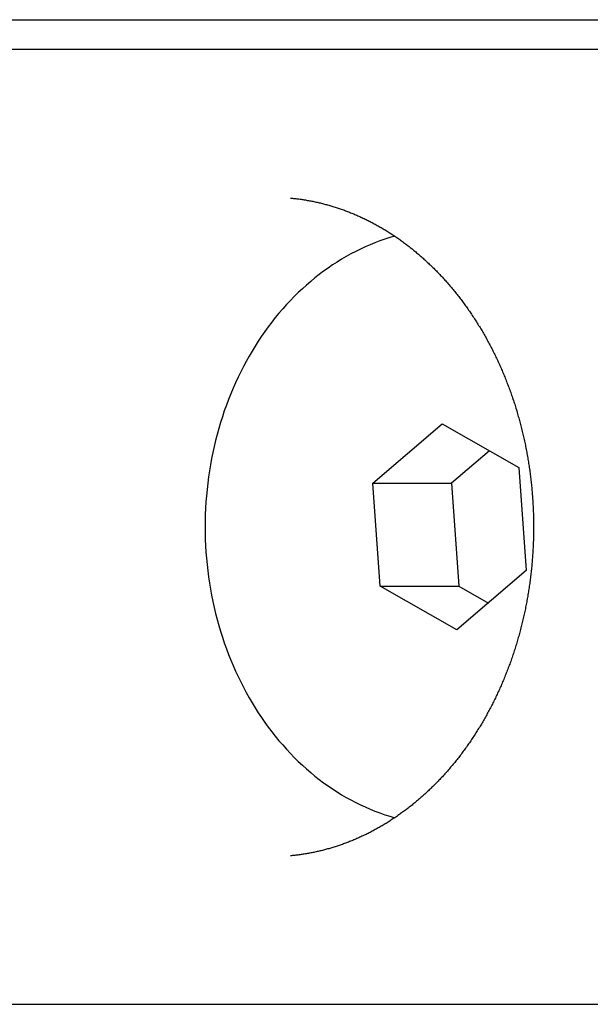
# Model space of a CAD drawing. Extents: x 637 to 3230, y 885 to 2745.
# Tile 48 of 151: x 2177 to 2187, y 1667 to 1684. Entities that reach past the tile are written whole.
import ezdxf

# ---------------------------------------------------------------- set-up
doc = ezdxf.new("R2010")
doc.units = 0
doc.layers.add('KF_GRAVIS_15_LEFT', color=7, linetype='CONTINUOUS')

# ---------------------------------------------------------------- blocks, each defined once
blk = doc.blocks.new('*U13')
at = {"layer": 'KF_GRAVIS_15_LEFT'}
for p, q in [((-44.3418, -569.5), (-36.7983, -569.5)), ((-36.7983, -569.5), (-18.4604, -569.5)), ((-16.3243, -570), (-40.9017, -570)), ((-33.369, -577.268), (-32.2068, -576.2745)), ((-32.2068, -576.2745), (-30.9209, -577.0065)), ((-31.415, -576.7253), (-32.0498, -577.268)), ((-30.9209, -577.0065), (-30.7973, -578.732)), ((-33.369, -577.268), (-32.0498, -577.268)), ((-33.2454, -578.9935), (-33.369, -577.268)), ((-32.0498, -577.268), (-31.9262, -578.9935)), ((-30.7973, -578.732), (-31.9595, -579.7255)), ((-33.2454, -578.9935), (-31.9262, -578.9935)), ((-31.9595, -579.7255), (-33.2454, -578.9935)), ((-31.9262, -578.9935), (-31.4322, -579.2747)), ((-40.9017, -586), (-16.3243, -586))]:
    blk.add_line(p, q, dxfattribs=at)
for points in [[(-34.7494, -572.488, 0), (-34.7315, -572.49, 0), (-34.7135, -572.492, 0), (-34.6956, -572.494, 0), (-34.6776, -572.496, 0), (-34.6597, -572.498, 0), (-34.6418, -572.5, 0), (-34.6239, -572.502, 0), (-34.606, -572.504, 0), (-34.588, -572.507, 0), (-34.5701, -572.509, 0), (-34.5522, -572.512, 0), (-34.5343, -572.515, 0), (-34.5165, -572.518, 0), (-34.4986, -572.521, 0), (-34.4807, -572.524, 0), (-34.4628, -572.527, 0), (-34.445, -572.53, 0), (-34.4271, -572.533, 0), (-34.4093, -572.536, 0), (-34.3915, -572.54, 0), (-34.3736, -572.543, 0), (-34.3558, -572.547, 0), (-34.338, -572.551, 0), (-34.3202, -572.555, 0), (-34.3024, -572.559, 0), (-34.2847, -572.563, 0), (-34.2669, -572.567, 0), (-34.2491, -572.571, 0), (-34.2314, -572.575, 0), (-34.2137, -572.58, 0), (-34.1959, -572.584, 0), (-34.1782, -572.589, 0), (-34.1605, -572.594, 0), (-34.1428, -572.598, 0), (-34.1252, -572.603, 0), (-34.1075, -572.608, 0), (-34.0899, -572.613, 0), (-34.0722, -572.618, 0), (-34.0546, -572.624, 0), (-34.037, -572.629, 0), (-34.0194, -572.634, 0), (-34.0018, -572.64, 0), (-33.9842, -572.645, 0), (-33.9667, -572.651, 0), (-33.9491, -572.657, 0), (-33.9316, -572.663, 0), (-33.9141, -572.669, 0), (-33.8966, -572.675, 0), (-33.8791, -572.681, 0), (-33.8617, -572.687, 0), (-33.8442, -572.694, 0), (-33.8268, -572.7, 0), (-33.8094, -572.707, 0), (-33.792, -572.713, 0), (-33.7746, -572.72, 0), (-33.7573, -572.727, 0), (-33.7399, -572.734, 0), (-33.7226, -572.741, 0), (-33.7053, -572.748, 0), (-33.688, -572.755, 0), (-33.6708, -572.762, 0), (-33.6535, -572.77, 0), (-33.6363, -572.777, 0), (-33.6191, -572.785, 0), (-33.6019, -572.792, 0), (-33.5847, -572.8, 0), (-33.5676, -572.808, 0), (-33.5505, -572.816, 0), (-33.5334, -572.824, 0), (-33.5163, -572.832, 0), (-33.4992, -572.84, 0), (-33.4822, -572.848, 0), (-33.4652, -572.857, 0), (-33.4482, -572.865, 0), (-33.4312, -572.874, 0), (-33.4143, -572.882, 0), (-33.3973, -572.891, 0), (-33.3804, -572.9, 0), (-33.3636, -572.909, 0), (-33.3467, -572.918, 0), (-33.3299, -572.927, 0), (-33.3131, -572.936, 0), (-33.2963, -572.946, 0), (-33.2795, -572.955, 0), (-33.2628, -572.964, 0), (-33.2461, -572.974, 0), (-33.2294, -572.984, 0), (-33.2128, -572.993, 0), (-33.1962, -573.003, 0), (-33.1796, -573.013, 0), (-33.163, -573.023, 0), (-33.1465, -573.033, 0), (-33.13, -573.043, 0), (-33.1135, -573.054, 0), (-33.097, -573.064, 0), (-33.0806, -573.075, 0), (-33.0642, -573.085, 0), (-33.0479, -573.096, 0), (-33.0315, -573.107, 0), (-33.0152, -573.117, 0), (-32.999, -573.128, 0), (-32.9827, -573.139, 0), (-32.9665, -573.151, 0), (-32.9503, -573.162, 0), (-32.9342, -573.173, 0), (-32.9181, -573.184, 0), (-32.902, -573.196, 0), (-32.886, -573.207, 0), (-32.87, -573.219, 0), (-32.854, -573.231, 0), (-32.838, -573.243, 0), (-32.8221, -573.254, 0), (-32.8063, -573.266, 0), (-32.7904, -573.278, 0), (-32.7746, -573.291, 0), (-32.7589, -573.303, 0), (-32.7431, -573.315, 0), (-32.7274, -573.328, 0), (-32.7118, -573.34, 0), (-32.6962, -573.353, 0), (-32.6806, -573.365, 0), (-32.6651, -573.378, 0), (-32.6495, -573.391, 0), (-32.6341, -573.404, 0), (-32.6187, -573.417, 0), (-32.6033, -573.43, 0), (-32.5879, -573.443, 0), (-32.5726, -573.456, 0), (-32.5573, -573.47, 0), (-32.5421, -573.483, 0), (-32.5269, -573.497, 0), (-32.5118, -573.51, 0), (-32.4967, -573.524, 0), (-32.4816, -573.538, 0), (-32.4666, -573.552, 0), (-32.4516, -573.566, 0), (-32.4367, -573.58, 0), (-32.4218, -573.594, 0), (-32.4069, -573.608, 0), (-32.3921, -573.622, 0), (-32.3773, -573.637, 0), (-32.3626, -573.651, 0), (-32.3479, -573.666, 0), (-32.3333, -573.68, 0), (-32.3187, -573.695, 0), (-32.3042, -573.71, 0), (-32.2897, -573.724, 0), (-32.2753, -573.739, 0), (-32.2608, -573.754, 0), (-32.2465, -573.769, 0), (-32.2322, -573.785, 0), (-32.2179, -573.8, 0), (-32.2037, -573.815, 0), (-32.1895, -573.831, 0), (-32.1754, -573.846, 0), (-32.1614, -573.862, 0), (-32.1473, -573.877, 0), (-32.1334, -573.893, 0), (-32.1195, -573.909, 0), (-32.1056, -573.925, 0), (-32.0918, -573.941, 0), (-32.078, -573.957, 0), (-32.0643, -573.973, 0), (-32.0506, -573.989, 0), (-32.037, -574.005, 0), (-32.0234, -574.022, 0), (-32.0099, -574.038, 0), (-31.9965, -574.055, 0), (-31.9831, -574.071, 0), (-31.9697, -574.088, 0), (-31.9564, -574.105, 0), (-31.9432, -574.122, 0), (-31.93, -574.138, 0), (-31.9169, -574.155, 0), (-31.9038, -574.172, 0), (-31.8908, -574.19, 0), (-31.8778, -574.207, 0), (-31.8649, -574.224, 0), (-31.852, -574.241, 0), (-31.8392, -574.259, 0), (-31.8265, -574.276, 0), (-31.8138, -574.294, 0), (-31.8012, -574.311, 0), (-31.7886, -574.329, 0), (-31.7761, -574.347, 0), (-31.7636, -574.365, 0), (-31.7512, -574.383, 0), (-31.7389, -574.401, 0), (-31.7266, -574.419, 0), (-31.7143, -574.437, 0), (-31.7022, -574.455, 0), (-31.6901, -574.473, 0), (-31.678, -574.491, 0), (-31.666, -574.51, 0), (-31.6541, -574.528, 0), (-31.6422, -574.547, 0), (-31.6304, -574.565, 0), (-31.6187, -574.584, 0), (-31.607, -574.603, 0), (-31.5954, -574.622, 0), (-31.5838, -574.64, 0), (-31.5723, -574.659, 0), (-31.5608, -574.678, 0), (-31.5495, -574.697, 0), (-31.5382, -574.716, 0), (-31.5269, -574.736, 0), (-31.5157, -574.755, 0), (-31.5046, -574.774, 0), (-31.4935, -574.794, 0), (-31.4825, -574.813, 0), (-31.4716, -574.832, 0), (-31.4608, -574.852, 0), (-31.4499, -574.872, 0), (-31.4392, -574.891, 0), (-31.4285, -574.911, 0), (-31.4179, -574.931, 0), (-31.4074, -574.951, 0), (-31.3969, -574.971, 0), (-31.3865, -574.991, 0), (-31.3762, -575.011, 0), (-31.3659, -575.031, 0), (-31.3557, -575.051, 0), (-31.3456, -575.071, 0), (-31.3355, -575.091, 0), (-31.3255, -575.112, 0), (-31.3156, -575.132, 0), (-31.3057, -575.153, 0), (-31.2959, -575.173, 0), (-31.2862, -575.194, 0), (-31.2766, -575.214, 0), (-31.267, -575.235, 0), (-31.2575, -575.256, 0), (-31.248, -575.276, 0), (-31.2387, -575.297, 0), (-31.2294, -575.318, 0), (-31.2201, -575.339, 0), (-31.211, -575.36, 0), (-31.2019, -575.381, 0), (-31.1929, -575.402, 0), (-31.184, -575.423, 0), (-31.1751, -575.444, 0), (-31.1663, -575.466, 0), (-31.1576, -575.487, 0), (-31.1489, -575.508, 0), (-31.1403, -575.53, 0), (-31.1318, -575.551, 0), (-31.1234, -575.573, 0), (-31.1151, -575.594, 0), (-31.1068, -575.616, 0), (-31.0986, -575.638, 0), (-31.0904, -575.659, 0), (-31.0824, -575.681, 0), (-31.0744, -575.703, 0), (-31.0665, -575.725, 0), (-31.0586, -575.746, 0), (-31.0508, -575.768, 0), (-31.0432, -575.79, 0), (-31.0355, -575.812, 0), (-31.028, -575.834, 0), (-31.0205, -575.856, 0), (-31.0131, -575.879, 0), (-31.0058, -575.901, 0), (-30.9986, -575.923, 0), (-30.9914, -575.945, 0), (-30.9843, -575.967, 0), (-30.9773, -575.99, 0), (-30.9704, -576.012, 0), (-30.9635, -576.035, 0), (-30.9568, -576.057, 0), (-30.95, -576.08, 0), (-30.9434, -576.102, 0), (-30.9369, -576.125, 0), (-30.9304, -576.147, 0), (-30.924, -576.17, 0), (-30.9177, -576.193, 0), (-30.9114, -576.215, 0), (-30.9053, -576.238, 0), (-30.8992, -576.261, 0), (-30.8932, -576.284, 0), (-30.8873, -576.307, 0), (-30.8814, -576.329, 0), (-30.8756, -576.352, 0), (-30.87, -576.375, 0), (-30.8643, -576.398, 0), (-30.8588, -576.421, 0), (-30.8534, -576.444, 0), (-30.848, -576.467, 0), (-30.8427, -576.491, 0), (-30.8375, -576.514, 0), (-30.8323, -576.537, 0), (-30.8273, -576.56, 0), (-30.8223, -576.583, 0), (-30.8174, -576.607, 0), (-30.8126, -576.63, 0), (-30.8079, -576.653, 0), (-30.8032, -576.676, 0), (-30.7987, -576.7, 0), (-30.7942, -576.723, 0), (-30.7898, -576.747, 0), (-30.7854, -576.77, 0), (-30.7812, -576.794, 0), (-30.777, -576.817, 0), (-30.773, -576.841, 0), (-30.769, -576.864, 0), (-30.765, -576.888, 0), (-30.7612, -576.911, 0), (-30.7575, -576.935, 0), (-30.7538, -576.958, 0), (-30.7502, -576.982, 0), (-30.7467, -577.006, 0), (-30.7433, -577.029, 0), (-30.74, -577.053, 0), (-30.7367, -577.077, 0), (-30.7335, -577.101, 0), (-30.7305, -577.124, 0), (-30.7275, -577.148, 0), (-30.7245, -577.172, 0), (-30.7217, -577.196, 0), (-30.7189, -577.22, 0), (-30.7163, -577.244, 0), (-30.7137, -577.267, 0), (-30.7112, -577.291, 0), (-30.7088, -577.315, 0), (-30.7064, -577.339, 0), (-30.7042, -577.363, 0), (-30.702, -577.387, 0), (-30.6999, -577.411, 0), (-30.6979, -577.435, 0), (-30.696, -577.459, 0), (-30.6941, -577.483, 0), (-30.6924, -577.507, 0), (-30.6907, -577.531, 0), (-30.6891, -577.555, 0), (-30.6876, -577.579, 0), (-30.6862, -577.603, 0), (-30.6848, -577.627, 0), (-30.6836, -577.651, 0), (-30.6824, -577.675, 0), (-30.6813, -577.699, 0), (-30.6803, -577.723, 0), (-30.6794, -577.747, 0), (-30.6786, -577.771, 0), (-30.6778, -577.795, 0), (-30.6771, -577.819, 0), (-30.6765, -577.843, 0), (-30.676, -577.867, 0), (-30.6756, -577.892, 0), (-30.6753, -577.916, 0), (-30.675, -577.94, 0), (-30.6749, -577.964, 0), (-30.6748, -577.988, 0), (-30.6748, -578.012, 0), (-30.6748, -578.036, 0), (-30.675, -578.06, 0), (-30.6752, -578.084, 0), (-30.6756, -578.108, 0), (-30.676, -578.133, 0), (-30.6765, -578.157, 0), (-30.6771, -578.181, 0), (-30.6777, -578.205, 0), (-30.6785, -578.229, 0), (-30.6793, -578.253, 0), (-30.6802, -578.277, 0), (-30.6812, -578.301, 0), (-30.6823, -578.325, 0), (-30.6835, -578.349, 0), (-30.6847, -578.373, 0), (-30.6861, -578.397, 0), (-30.6875, -578.421, 0), (-30.689, -578.445, 0), (-30.6906, -578.469, 0), (-30.6923, -578.493, 0), (-30.694, -578.517, 0), (-30.6959, -578.541, 0), (-30.6978, -578.565, 0), (-30.6998, -578.589, 0), (-30.7019, -578.613, 0), (-30.7041, -578.637, 0), (-30.7063, -578.661, 0), (-30.7087, -578.685, 0), (-30.7111, -578.709, 0), (-30.7136, -578.733, 0), (-30.7162, -578.756, 0), (-30.7189, -578.78, 0), (-30.7217, -578.804, 0), (-30.7245, -578.828, 0), (-30.7274, -578.852, 0), (-30.7305, -578.876, 0), (-30.7336, -578.899, 0), (-30.7367, -578.923, 0), (-30.74, -578.947, 0), (-30.7433, -578.97, 0), (-30.7468, -578.994, 0), (-30.7503, -579.018, 0), (-30.7539, -579.041, 0), (-30.7575, -579.065, 0), (-30.7613, -579.089, 0), (-30.7651, -579.112, 0), (-30.7691, -579.136, 0), (-30.7731, -579.159, 0), (-30.7771, -579.183, 0), (-30.7813, -579.206, 0), (-30.7855, -579.23, 0), (-30.7899, -579.253, 0), (-30.7943, -579.277, 0), (-30.7988, -579.3, 0), (-30.8033, -579.324, 0), (-30.808, -579.347, 0), (-30.8127, -579.37, 0), (-30.8175, -579.393, 0), (-30.8224, -579.417, 0), (-30.8274, -579.44, 0), (-30.8324, -579.463, 0), (-30.8375, -579.486, 0), (-30.8428, -579.509, 0), (-30.848, -579.533, 0), (-30.8534, -579.556, 0), (-30.8589, -579.579, 0), (-30.8644, -579.602, 0), (-30.87, -579.625, 0), (-30.8757, -579.648, 0), (-30.8814, -579.671, 0), (-30.8873, -579.693, 0), (-30.8932, -579.716, 0), (-30.8992, -579.739, 0), (-30.9053, -579.762, 0), (-30.9114, -579.785, 0), (-30.9177, -579.807, 0), (-30.924, -579.83, 0), (-30.9304, -579.853, 0), (-30.9368, -579.875, 0), (-30.9434, -579.898, 0), (-30.95, -579.92, 0), (-30.9567, -579.943, 0), (-30.9635, -579.965, 0), (-30.9703, -579.988, 0), (-30.9772, -580.01, 0), (-30.9842, -580.033, 0), (-30.9913, -580.055, 0), (-30.9985, -580.077, 0), (-31.0057, -580.099, 0), (-31.013, -580.122, 0), (-31.0204, -580.144, 0), (-31.0279, -580.166, 0), (-31.0354, -580.188, 0), (-31.0431, -580.21, 0), (-31.0507, -580.232, 0), (-31.0585, -580.254, 0), (-31.0664, -580.276, 0), (-31.0743, -580.297, 0), (-31.0823, -580.319, 0), (-31.0903, -580.341, 0), (-31.0985, -580.363, 0), (-31.1067, -580.384, 0), (-31.115, -580.406, 0), (-31.1234, -580.427, 0), (-31.1318, -580.449, 0), (-31.1403, -580.47, 0), (-31.1489, -580.492, 0), (-31.1576, -580.513, 0), (-31.1663, -580.534, 0), (-31.1751, -580.556, 0), (-31.184, -580.577, 0), (-31.1929, -580.598, 0), (-31.2019, -580.619, 0), (-31.211, -580.64, 0), (-31.2202, -580.661, 0), (-31.2294, -580.682, 0), (-31.2387, -580.703, 0), (-31.2481, -580.724, 0), (-31.2576, -580.744, 0), (-31.2671, -580.765, 0), (-31.2767, -580.786, 0), (-31.2863, -580.806, 0), (-31.296, -580.827, 0), (-31.3058, -580.847, 0), (-31.3157, -580.868, 0), (-31.3256, -580.888, 0), (-31.3356, -580.909, 0), (-31.3457, -580.929, 0), (-31.3558, -580.949, 0), (-31.366, -580.969, 0), (-31.3763, -580.989, 0), (-31.3866, -581.009, 0), (-31.397, -581.029, 0), (-31.4075, -581.049, 0), (-31.418, -581.069, 0), (-31.4286, -581.089, 0), (-31.4393, -581.109, 0), (-31.45, -581.128, 0), (-31.4608, -581.148, 0), (-31.4717, -581.168, 0), (-31.4826, -581.187, 0), (-31.4936, -581.206, 0), (-31.5046, -581.226, 0), (-31.5157, -581.245, 0), (-31.5269, -581.264, 0), (-31.5382, -581.284, 0), (-31.5495, -581.303, 0), (-31.5608, -581.322, 0), (-31.5723, -581.341, 0), (-31.5838, -581.36, 0), (-31.5953, -581.378, 0), (-31.6069, -581.397, 0), (-31.6186, -581.416, 0), (-31.6304, -581.435, 0), (-31.6422, -581.453, 0), (-31.654, -581.472, 0), (-31.666, -581.49, 0), (-31.678, -581.509, 0), (-31.69, -581.527, 0), (-31.7021, -581.545, 0), (-31.7143, -581.563, 0), (-31.7265, -581.582, 0), (-31.7388, -581.6, 0), (-31.7511, -581.618, 0), (-31.7635, -581.635, 0), (-31.776, -581.653, 0), (-31.7885, -581.671, 0), (-31.8011, -581.689, 0), (-31.8137, -581.706, 0), (-31.8264, -581.724, 0), (-31.8392, -581.741, 0), (-31.852, -581.759, 0), (-31.8648, -581.776, 0), (-31.8777, -581.793, 0), (-31.8907, -581.811, 0), (-31.9037, -581.828, 0), (-31.9168, -581.845, 0), (-31.93, -581.862, 0), (-31.9432, -581.878, 0), (-31.9564, -581.895, 0), (-31.9697, -581.912, 0), (-31.9831, -581.929, 0), (-31.9965, -581.945, 0), (-32.0099, -581.962, 0), (-32.0234, -581.978, 0), (-32.037, -581.995, 0), (-32.0506, -582.011, 0), (-32.0643, -582.027, 0), (-32.078, -582.043, 0), (-32.0918, -582.059, 0), (-32.1056, -582.075, 0), (-32.1195, -582.091, 0), (-32.1334, -582.107, 0), (-32.1474, -582.123, 0), (-32.1614, -582.138, 0), (-32.1755, -582.154, 0), (-32.1896, -582.169, 0), (-32.2037, -582.185, 0), (-32.218, -582.2, 0), (-32.2322, -582.215, 0), (-32.2465, -582.23, 0), (-32.2609, -582.245, 0), (-32.2753, -582.261, 0), (-32.2897, -582.275, 0), (-32.3042, -582.29, 0), (-32.3188, -582.305, 0), (-32.3333, -582.32, 0), (-32.348, -582.334, 0), (-32.3627, -582.349, 0), (-32.3774, -582.363, 0), (-32.3921, -582.378, 0), (-32.4069, -582.392, 0), (-32.4218, -582.406, 0), (-32.4367, -582.42, 0), (-32.4516, -582.434, 0), (-32.4666, -582.448, 0), (-32.4816, -582.462, 0), (-32.4967, -582.476, 0), (-32.5118, -582.49, 0), (-32.5269, -582.503, 0), (-32.5421, -582.517, 0), (-32.5574, -582.53, 0), (-32.5726, -582.544, 0), (-32.5879, -582.557, 0), (-32.6033, -582.57, 0), (-32.6187, -582.583, 0), (-32.6341, -582.596, 0), (-32.6496, -582.609, 0), (-32.6651, -582.622, 0), (-32.6806, -582.635, 0), (-32.6962, -582.647, 0), (-32.7118, -582.66, 0), (-32.7275, -582.673, 0), (-32.7432, -582.685, 0), (-32.7589, -582.697, 0), (-32.7747, -582.71, 0), (-32.7905, -582.722, 0), (-32.8063, -582.734, 0), (-32.8222, -582.746, 0), (-32.8381, -582.758, 0), (-32.854, -582.769, 0), (-32.87, -582.781, 0), (-32.886, -582.793, 0), (-32.902, -582.804, 0), (-32.9181, -582.816, 0), (-32.9342, -582.827, 0), (-32.9504, -582.838, 0), (-32.9665, -582.85, 0), (-32.9827, -582.861, 0), (-32.999, -582.872, 0), (-33.0152, -582.883, 0), (-33.0315, -582.893, 0), (-33.0479, -582.904, 0), (-33.0642, -582.915, 0), (-33.0806, -582.925, 0), (-33.097, -582.936, 0), (-33.1135, -582.946, 0), (-33.1299, -582.957, 0), (-33.1464, -582.967, 0), (-33.163, -582.977, 0), (-33.1795, -582.987, 0), (-33.1961, -582.997, 0), (-33.2127, -583.007, 0), (-33.2294, -583.016, 0), (-33.2461, -583.026, 0), (-33.2628, -583.036, 0), (-33.2795, -583.045, 0), (-33.2962, -583.054, 0), (-33.313, -583.064, 0), (-33.3298, -583.073, 0), (-33.3466, -583.082, 0), (-33.3635, -583.091, 0), (-33.3804, -583.1, 0), (-33.3973, -583.109, 0), (-33.4142, -583.118, 0), (-33.4311, -583.126, 0), (-33.4481, -583.135, 0), (-33.4651, -583.143, 0), (-33.4821, -583.152, 0), (-33.4992, -583.16, 0), (-33.5162, -583.168, 0), (-33.5333, -583.176, 0), (-33.5504, -583.184, 0), (-33.5675, -583.192, 0), (-33.5847, -583.2, 0), (-33.6019, -583.208, 0), (-33.6191, -583.215, 0), (-33.6363, -583.223, 0), (-33.6535, -583.23, 0), (-33.6707, -583.238, 0), (-33.688, -583.245, 0), (-33.7053, -583.252, 0), (-33.7226, -583.259, 0), (-33.7399, -583.266, 0), (-33.7573, -583.273, 0), (-33.7747, -583.28, 0), (-33.792, -583.287, 0), (-33.8094, -583.293, 0), (-33.8269, -583.3, 0), (-33.8443, -583.306, 0), (-33.8617, -583.313, 0), (-33.8792, -583.319, 0), (-33.8967, -583.325, 0), (-33.9142, -583.331, 0), (-33.9317, -583.337, 0), (-33.9492, -583.343, 0), (-33.9668, -583.349, 0), (-33.9843, -583.355, 0), (-34.0019, -583.36, 0), (-34.0195, -583.366, 0), (-34.0371, -583.371, 0), (-34.0547, -583.377, 0), (-34.0723, -583.382, 0), (-34.09, -583.387, 0), (-34.1076, -583.392, 0), (-34.1253, -583.397, 0), (-34.1429, -583.402, 0), (-34.1606, -583.407, 0), (-34.1783, -583.411, 0), (-34.196, -583.416, 0), (-34.2138, -583.42, 0), (-34.2315, -583.425, 0), (-34.2492, -583.429, 0), (-34.267, -583.433, 0), (-34.2848, -583.437, 0), (-34.3025, -583.441, 0), (-34.3203, -583.445, 0), (-34.3381, -583.449, 0), (-34.3559, -583.453, 0), (-34.3737, -583.457, 0), (-34.3915, -583.46, 0), (-34.4094, -583.464, 0), (-34.4272, -583.467, 0), (-34.445, -583.47, 0), (-34.4629, -583.473, 0), (-34.4807, -583.477, 0), (-34.4986, -583.48, 0), (-34.5165, -583.482, 0), (-34.5344, -583.485, 0), (-34.5523, -583.488, 0), (-34.5702, -583.491, 0), (-34.5881, -583.493, 0), (-34.606, -583.496, 0), (-34.6239, -583.498, 0), (-34.6418, -583.5, 0), (-34.6597, -583.502, 0), (-34.6776, -583.504, 0), (-34.6956, -583.506, 0), (-34.7135, -583.508, 0), (-34.7315, -583.51, 0), (-34.7494, -583.512, 0)], [(-33.0007, -573.127, 0), (-33.0844, -573.152, 0), (-33.1676, -573.178, 0), (-33.2504, -573.207, 0), (-33.3326, -573.238, 0), (-33.4143, -573.271, 0), (-33.4954, -573.307, 0), (-33.5759, -573.344, 0), (-33.6557, -573.383, 0), (-33.7348, -573.425, 0), (-33.8132, -573.468, 0), (-33.8908, -573.513, 0), (-33.9676, -573.561, 0), (-34.0436, -573.61, 0), (-34.1187, -573.661, 0), (-34.193, -573.714, 0), (-34.2663, -573.769, 0), (-34.3386, -573.826, 0), (-34.4099, -573.885, 0), (-34.4802, -573.946, 0), (-34.5495, -574.008, 0), (-34.6177, -574.072, 0), (-34.6847, -574.138, 0), (-34.7506, -574.206, 0), (-34.8153, -574.275, 0), (-34.8788, -574.346, 0), (-34.9411, -574.418, 0), (-35.0021, -574.493, 0), (-35.0618, -574.568, 0), (-35.1203, -574.645, 0), (-35.1773, -574.724, 0), (-35.233, -574.804, 0), (-35.2873, -574.886, 0), (-35.3402, -574.968, 0), (-35.3917, -575.053, 0), (-35.4417, -575.138, 0), (-35.4902, -575.225, 0), (-35.5372, -575.313, 0), (-35.5827, -575.402, 0), (-35.6266, -575.492, 0), (-35.669, -575.584, 0), (-35.7098, -575.676, 0), (-35.749, -575.77, 0), (-35.7866, -575.865, 0), (-35.8225, -575.96, 0), (-35.8568, -576.056, 0), (-35.8894, -576.154, 0), (-35.9204, -576.252, 0), (-35.9496, -576.35, 0), (-35.9772, -576.45, 0), (-36.003, -576.55, 0), (-36.0271, -576.651, 0), (-36.0494, -576.753, 0), (-36.07, -576.855, 0), (-36.0888, -576.957, 0), (-36.1059, -577.06, 0), (-36.1212, -577.163, 0), (-36.1347, -577.267, 0), (-36.1464, -577.371, 0), (-36.1563, -577.476, 0), (-36.1645, -577.58, 0), (-36.1708, -577.685, 0), (-36.1753, -577.79, 0), (-36.178, -577.895, 0), (-36.1789, -578, 0), (-36.178, -578.105, 0), (-36.1753, -578.21, 0), (-36.1708, -578.315, 0), (-36.1645, -578.42, 0), (-36.1563, -578.524, 0), (-36.1464, -578.629, 0), (-36.1347, -578.733, 0), (-36.1212, -578.837, 0), (-36.1059, -578.94, 0), (-36.0888, -579.043, 0), (-36.07, -579.145, 0), (-36.0494, -579.247, 0), (-36.0271, -579.349, 0), (-36.003, -579.45, 0), (-35.9772, -579.55, 0), (-35.9496, -579.65, 0), (-35.9204, -579.748, 0), (-35.8894, -579.846, 0), (-35.8568, -579.944, 0), (-35.8225, -580.04, 0), (-35.7866, -580.135, 0), (-35.749, -580.23, 0), (-35.7098, -580.324, 0), (-35.669, -580.416, 0), (-35.6266, -580.508, 0), (-35.5827, -580.598, 0), (-35.5372, -580.687, 0), (-35.4902, -580.775, 0), (-35.4417, -580.862, 0), (-35.3917, -580.947, 0), (-35.3402, -581.032, 0), (-35.2873, -581.114, 0), (-35.233, -581.196, 0), (-35.1773, -581.276, 0), (-35.1203, -581.355, 0), (-35.0618, -581.432, 0), (-35.0021, -581.507, 0), (-34.9411, -581.582, 0), (-34.8788, -581.654, 0), (-34.8153, -581.725, 0), (-34.7506, -581.794, 0), (-34.6847, -581.862, 0), (-34.6177, -581.928, 0), (-34.5495, -581.992, 0), (-34.4802, -582.054, 0), (-34.4099, -582.115, 0), (-34.3386, -582.174, 0), (-34.2663, -582.231, 0), (-34.193, -582.286, 0), (-34.1187, -582.339, 0), (-34.0436, -582.39, 0), (-33.9676, -582.439, 0), (-33.8908, -582.487, 0), (-33.8132, -582.532, 0), (-33.7348, -582.575, 0), (-33.6557, -582.617, 0), (-33.5759, -582.656, 0), (-33.4954, -582.693, 0), (-33.4143, -582.729, 0), (-33.3326, -582.762, 0), (-33.2504, -582.793, 0), (-33.1676, -582.822, 0), (-33.0844, -582.848, 0), (-33.0007, -582.873, 0)]]:
    blk.add_polyline3d(points, dxfattribs=at)

msp = doc.modelspace()

# ---------------------------------------------------------------- block references
at = {"layer": 'KF_GRAVIS_15_LEFT'}
msp.add_blockref('*U13', (2216.566, 2253.101), dxfattribs=at)

doc.saveas('drawing.dxf')
